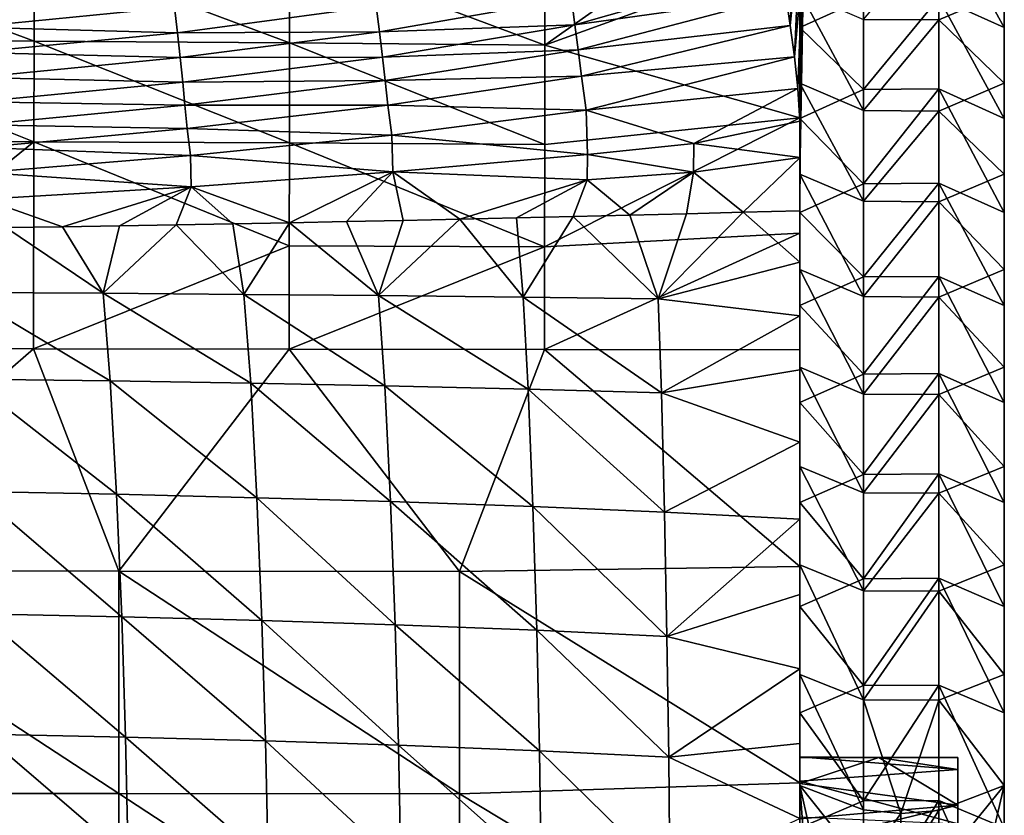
# Model space of a CAD drawing. Header units: millimetres. Extents: x 0 to 484, y -157 to 583.
# Tile 73 of 78: x 378 to 484, y 336 to 422. Entities that reach past the tile are written whole.
import ezdxf

# ---------------------------------------------------------------- set-up
doc = ezdxf.new("R2010")
doc.units = ezdxf.units.MM
doc.layers.add('Layer 01', color=7, linetype='Continuous', true_color=0x000000)

msp = doc.modelspace()

# ---------------------------------------------------------------- linework, layer by layer
at = {"layer": 'Layer 01'}
for points in [[(462.001, 449.794, 163.238), (462.001, 425.18, 143.8), (462.001, 415.345, 159.704)], [(462.001, 449.794, 163.238), (462.001, 415.345, 159.704), (462.001, 440.435, 183.641)], [(484.001, 425.18, 143.8), (484.001, 449.794, 163.238), (484.001, 415.345, 159.704)], [(484.001, 440.435, 183.641), (484.001, 415.345, 159.704), (484.001, 449.794, 163.238)], [(462.001, 415.345, 159.704), (462.001, 405.561, 175.167), (462.001, 440.435, 183.641)], [(462.001, 430.951, 203.983), (462.001, 440.435, 183.641), (462.001, 405.561, 175.167)], [(484.001, 430.951, 203.983), (484.001, 405.561, 175.167), (484.001, 440.435, 183.641)], [(484.001, 440.435, 183.641), (484.001, 405.561, 175.167), (484.001, 415.345, 159.704)], [(460.964, 421.544, 473.374), (461.636, 435.892, 458.709), (460.471, 424.808, 481.18)], [(460.964, 421.544, 473.374), (462.028, 432.117, 449.164), (461.636, 435.892, 458.709)], [(462.349, 434.667, 408.751), (462.304, 423.441, 430.662), (462.182, 418.113, 421.79)], [(462.349, 434.667, 408.751), (462.182, 418.113, 421.79), (462.182, 428.265, 399.944)], [(484.001, 421.327, 224.255), (484.001, 430.951, 203.983), (476.936, 434.156, 205.491)], [(484.001, 421.327, 224.255), (476.936, 434.156, 205.491), (476.936, 424.521, 225.786)], [(462.028, 432.117, 449.164), (460.964, 421.544, 473.374), (461.423, 418.193, 465.655)], [(462.267, 428.028, 439.809), (462.028, 432.117, 449.164), (461.423, 418.193, 465.655)], [(468.831, 422.208, 141.982), (476.936, 431.832, 125.985), (476.936, 422.159, 141.952)], [(484.001, 425.18, 143.8), (476.936, 422.159, 141.952), (476.936, 431.832, 125.985)], [(468.831, 424.47, 225.761), (462.001, 430.951, 203.983), (462.001, 421.327, 224.255)], [(462.001, 395.261, 191.023), (462.001, 430.951, 203.983), (462.001, 405.561, 175.167)], [(462.001, 421.327, 224.255), (462.001, 430.951, 203.983), (462.001, 395.261, 191.023)], [(484.001, 430.951, 203.983), (484.001, 395.261, 191.023), (484.001, 405.561, 175.167)], [(484.001, 421.327, 224.255), (484.001, 395.261, 191.023), (484.001, 430.951, 203.983)], [(352.077, 430.181, 366.462), (379.566, 419.864, 362.593), (352.063, 419.998, 361.857)], [(352.077, 430.181, 366.462), (379.581, 429.991, 367.265), (379.566, 419.864, 362.593)], [(379.581, 429.991, 367.265), (407.059, 419.679, 363.494), (379.566, 419.864, 362.593)], [(379.581, 429.991, 367.265), (407.074, 429.728, 368.25), (407.059, 419.679, 363.494)], [(407.074, 429.728, 368.25), (434.538, 419.427, 364.562), (407.059, 419.679, 363.494)], [(407.074, 429.728, 368.25), (434.547, 429.374, 369.417), (434.538, 419.427, 364.562)], [(448.272, 429.153, 370.07), (462, 429.403, 370.958), (434.538, 419.427, 364.562)], [(462, 429.403, 370.958), (462.005, 411.605, 363.281), (434.538, 419.427, 364.562)], [(434.538, 419.427, 364.562), (434.547, 429.374, 369.417), (448.272, 429.153, 370.07)], [(462, 429.403, 370.958), (462, 424.77, 381.929), (462, 386.791, 371.631)], [(462.005, 411.605, 363.281), (462, 429.403, 370.958), (462, 386.791, 371.631)], [(462, 415.501, 403.873), (462.182, 428.265, 399.944), (462.182, 418.113, 421.79)], [(462, 420.136, 392.9), (462.182, 428.265, 399.944), (462, 415.501, 403.873)], [(462, 424.77, 381.929), (462.182, 428.265, 399.944), (462, 420.136, 392.9)], [(437.406, 424.501, 495.309), (437.789, 421.622, 486.826), (459.995, 427.982, 488.998)], [(437.789, 421.622, 486.826), (460.471, 424.808, 481.18), (459.995, 427.982, 488.998)], [(462.267, 428.028, 439.809), (461.423, 418.193, 465.655), (461.787, 414.759, 458.05)], [(461.995, 411.245, 450.313), (462.267, 428.028, 439.809), (461.787, 414.759, 458.05)], [(461.995, 411.245, 450.313), (462.304, 423.441, 430.662), (462.267, 428.028, 439.809)], [(468.831, 412.39, 157.857), (462.001, 415.345, 159.704), (462.001, 425.18, 143.8)], [(468.831, 412.39, 157.857), (462.001, 425.18, 143.8), (468.831, 422.208, 141.982)], [(484.001, 415.345, 159.704), (476.936, 422.159, 141.952), (484.001, 425.18, 143.8)], [(394.687, 423.524, 514.037), (372.482, 424.134, 523.428), (372.751, 421.372, 514.499)], [(437.406, 424.501, 495.309), (416.391, 423.651, 504.622), (416.747, 420.889, 495.905)], [(437.789, 421.622, 486.826), (437.406, 424.501, 495.309), (416.747, 420.889, 495.905)], [(437.789, 421.622, 486.826), (438.121, 418.94, 479.013), (460.471, 424.808, 481.18)], [(438.121, 418.94, 479.013), (460.964, 421.544, 473.374), (460.471, 424.808, 481.18)], [(462, 386.791, 371.631), (462, 424.77, 381.929), (462, 385.569, 384.594)], [(462, 420.136, 392.9), (462, 385.569, 384.594), (462, 424.77, 381.929)], [(468.831, 414.672, 245.979), (468.831, 424.47, 225.761), (462.001, 421.327, 224.255)], [(468.831, 414.672, 245.979), (476.936, 414.723, 246.004), (476.936, 424.521, 225.786)], [(468.831, 414.672, 245.979), (476.936, 424.521, 225.786), (468.831, 424.47, 225.761)], [(484.001, 411.543, 244.445), (484.001, 421.327, 224.255), (476.936, 424.521, 225.786)], [(484.001, 411.543, 244.445), (476.936, 424.521, 225.786), (476.936, 414.723, 246.004)], [(395.004, 420.783, 505.166), (394.687, 423.524, 514.037), (372.751, 421.372, 514.499)], [(416.391, 423.651, 504.622), (394.687, 423.524, 514.037), (395.004, 420.783, 505.166)], [(416.747, 420.889, 495.905), (416.391, 423.651, 504.622), (395.004, 420.783, 505.166)], [(462.024, 407.354, 442.578), (462.304, 423.441, 430.662), (461.995, 411.245, 450.313)], [(462.024, 407.354, 442.578), (462.182, 418.113, 421.79), (462.304, 423.441, 430.662)], [(468.831, 412.39, 157.857), (468.831, 422.208, 141.982), (476.936, 422.159, 141.952)], [(468.831, 412.39, 157.857), (476.936, 422.159, 141.952), (476.936, 412.342, 157.826)], [(484.001, 415.345, 159.704), (476.936, 412.342, 157.826), (476.936, 422.159, 141.952)], [(395.004, 420.783, 505.166), (372.751, 421.372, 514.499), (373.018, 418.64, 505.642)], [(395.305, 418.093, 496.433), (395.004, 420.783, 505.166), (373.018, 418.64, 505.642)], [(416.747, 420.889, 495.905), (395.004, 420.783, 505.166), (395.305, 418.093, 496.433)], [(417.075, 418.163, 487.298), (416.747, 420.889, 495.905), (395.305, 418.093, 496.433)], [(437.789, 421.622, 486.826), (416.747, 420.889, 495.905), (417.075, 418.163, 487.298)], [(438.121, 418.94, 479.013), (437.789, 421.622, 486.826), (417.075, 418.163, 487.298)], [(438.121, 418.94, 479.013), (438.477, 416.091, 470.962), (460.964, 421.544, 473.374)], [(438.477, 416.091, 470.962), (461.423, 418.193, 465.655), (460.964, 421.544, 473.374)], [(468.831, 414.672, 245.979), (462.001, 421.327, 224.255), (462.001, 411.543, 244.445)], [(462.001, 421.327, 224.255), (462.001, 395.261, 191.023), (462.001, 384.746, 206.717)], [(462.001, 384.746, 206.717), (462.001, 411.543, 244.445), (462.001, 421.327, 224.255)], [(484.001, 421.327, 224.255), (484.001, 411.543, 244.445), (484.001, 384.746, 206.717)], [(484.001, 421.327, 224.255), (484.001, 384.746, 206.717), (484.001, 395.261, 191.023)], [(352.063, 419.998, 361.857), (379.553, 409.033, 359.813), (352.05, 409.117, 359.167)], [(352.063, 419.998, 361.857), (379.566, 419.864, 362.593), (379.553, 409.033, 359.813)], [(379.566, 419.864, 362.593), (407.048, 408.915, 360.603), (379.553, 409.033, 359.813)], [(379.566, 419.864, 362.593), (407.059, 419.679, 363.494), (407.048, 408.915, 360.603)], [(462, 385.569, 384.594), (462, 420.136, 392.9), (462, 385.036, 391.391)], [(462, 385.036, 391.391), (462, 420.136, 392.9), (462, 415.501, 403.873)], [(395.305, 418.093, 496.433), (373.018, 418.64, 505.642), (373.271, 415.973, 496.894)], [(407.059, 419.679, 363.494), (434.533, 408.753, 361.539), (407.048, 408.915, 360.603)], [(407.059, 419.679, 363.494), (434.538, 419.427, 364.562), (434.533, 408.753, 361.539)], [(438.121, 418.94, 479.013), (417.075, 418.163, 487.298), (417.354, 415.625, 479.242)], [(438.477, 416.091, 470.962), (438.121, 418.94, 479.013), (417.354, 415.625, 479.242)], [(434.533, 408.753, 361.539), (434.538, 419.427, 364.562), (462.005, 411.605, 363.281)], [(395.58, 415.439, 487.713), (395.305, 418.093, 496.433), (373.271, 415.973, 496.894)], [(417.075, 418.163, 487.298), (395.305, 418.093, 496.433), (395.58, 415.439, 487.713)], [(417.354, 415.625, 479.242), (417.075, 418.163, 487.298), (395.58, 415.439, 487.713)], [(438.477, 416.091, 470.962), (438.986, 412.422, 461.144), (461.423, 418.193, 465.655)], [(438.986, 412.422, 461.144), (461.787, 414.759, 458.05), (461.423, 418.193, 465.655)], [(462, 406.233, 425.816), (462.182, 418.113, 421.79), (462.024, 407.354, 442.578)], [(462, 410.867, 414.846), (462.182, 418.113, 421.79), (462, 406.233, 425.816)], [(462, 410.867, 414.846), (462, 415.501, 403.873), (462.182, 418.113, 421.79)], [(395.58, 415.439, 487.713), (373.271, 415.973, 496.894), (373.5, 413.338, 488.072)], [(417.354, 415.625, 479.242), (395.58, 415.439, 487.713), (395.809, 412.964, 479.435)], [(417.648, 412.988, 470.994), (417.354, 415.625, 479.242), (395.809, 412.964, 479.435)], [(438.477, 416.091, 470.962), (417.354, 415.625, 479.242), (417.648, 412.988, 470.994)], [(438.986, 412.422, 461.144), (438.477, 416.091, 470.962), (417.648, 412.988, 470.994)], [(462, 384.059, 405.027), (462, 415.501, 403.873), (462, 410.867, 414.846)], [(462, 384.059, 405.027), (462, 384.539, 398.205), (462, 415.501, 403.873)], [(462, 384.539, 398.205), (462, 385.036, 391.391), (462, 415.501, 403.873)], [(395.809, 412.964, 479.435), (395.58, 415.439, 487.713), (373.5, 413.338, 488.072)], [(450.586, 408.858, 448.584), (461.787, 414.759, 458.05), (438.986, 412.422, 461.144)], [(461.787, 414.759, 458.05), (450.586, 408.858, 448.584), (461.995, 411.245, 450.313)], [(468.831, 402.626, 173.287), (462.001, 405.561, 175.167), (462.001, 415.345, 159.704)], [(468.831, 402.626, 173.287), (462.001, 415.345, 159.704), (468.831, 412.39, 157.857)], [(468.831, 404.519, 266.437), (468.831, 414.672, 245.979), (462.001, 411.543, 244.445)], [(468.831, 404.519, 266.437), (476.936, 404.57, 266.463), (476.936, 414.723, 246.004)], [(468.831, 404.519, 266.437), (476.936, 414.723, 246.004), (468.831, 414.672, 245.979)], [(484.001, 405.561, 175.167), (476.936, 412.342, 157.826), (484.001, 415.345, 159.704)], [(484.001, 401.406, 264.872), (484.001, 411.543, 244.445), (476.936, 414.723, 246.004)], [(484.001, 401.406, 264.872), (476.936, 414.723, 246.004), (476.936, 404.57, 266.463)], [(395.809, 412.964, 479.435), (373.5, 413.338, 488.072), (373.689, 410.874, 479.597)], [(396.051, 410.451, 471.006), (395.809, 412.964, 479.435), (373.689, 410.874, 479.597)], [(417.648, 412.988, 470.994), (395.809, 412.964, 479.435), (396.051, 410.451, 471.006)], [(418.071, 409.762, 461.311), (417.648, 412.988, 470.994), (396.051, 410.451, 471.006)], [(438.986, 412.422, 461.144), (417.648, 412.988, 470.994), (418.071, 409.762, 461.311)], [(439.155, 407.678, 449.062), (438.986, 412.422, 461.144), (418.071, 409.762, 461.311)], [(438.986, 412.422, 461.144), (439.155, 407.678, 449.062), (450.586, 408.858, 448.584)], [(468.831, 402.626, 173.287), (468.831, 412.39, 157.857), (476.936, 412.342, 157.826)], [(468.831, 402.626, 173.287), (476.936, 412.342, 157.826), (476.936, 402.578, 173.256)], [(484.001, 405.561, 175.167), (476.936, 402.578, 173.256), (476.936, 412.342, 157.826)], [(462.005, 411.605, 363.281), (462.004, 399.18, 361.283), (434.522, 397.735, 360.275)], [(462.005, 411.605, 363.281), (434.522, 397.735, 360.275), (434.533, 408.753, 361.539)], [(450.586, 408.858, 448.584), (462.024, 407.354, 442.578), (461.995, 411.245, 450.313)], [(462.005, 411.605, 363.281), (462, 386.791, 371.631), (462.004, 399.18, 361.283)], [(468.831, 404.519, 266.437), (462.001, 411.543, 244.445), (462.001, 401.406, 264.872)], [(462.001, 374.072, 222.071), (462.001, 363.475, 236.656), (462.001, 411.543, 244.445)], [(462.001, 401.406, 264.872), (462.001, 411.543, 244.445), (462.001, 363.475, 236.656)], [(462.001, 384.746, 206.717), (462.001, 374.072, 222.071), (462.001, 411.543, 244.445)], [(484.001, 411.543, 244.445), (484.001, 363.475, 236.656), (484.001, 374.072, 222.071)], [(484.001, 411.543, 244.445), (484.001, 374.072, 222.071), (484.001, 384.746, 206.717)], [(484.001, 363.475, 236.656), (484.001, 411.543, 244.445), (484.001, 401.406, 264.872)], [(396.051, 410.451, 471.006), (373.689, 410.874, 479.597), (373.885, 408.421, 471.006)], [(396.399, 407.544, 461.446), (396.051, 410.451, 471.006), (373.885, 408.421, 471.006)], [(418.071, 409.762, 461.311), (396.051, 410.451, 471.006), (396.399, 407.544, 461.446)], [(462, 384.059, 405.027), (462, 410.867, 414.846), (462, 383.58, 411.84)], [(462, 410.867, 414.846), (462, 406.233, 425.816), (462, 383.58, 411.84)], [(379.553, 409.033, 359.813), (352.018, 386.77, 358.617), (352.05, 409.117, 359.167)], [(418.177, 405.801, 449.851), (418.071, 409.762, 461.311), (396.399, 407.544, 461.446)], [(439.155, 407.678, 449.062), (418.071, 409.762, 461.311), (418.177, 405.801, 449.851)], [(379.553, 409.033, 359.813), (379.518, 386.74, 359.137), (352.018, 386.77, 358.617)], [(396.399, 407.544, 461.446), (373.885, 408.421, 471.006), (374.171, 405.738, 461.553)], [(379.518, 386.74, 359.137), (379.553, 409.033, 359.813), (407.032, 397.832, 359.465)], [(407.048, 408.915, 360.603), (407.032, 397.832, 359.465), (379.553, 409.033, 359.813)], [(407.048, 408.915, 360.603), (434.522, 397.735, 360.275), (407.032, 397.832, 359.465)], [(407.048, 408.915, 360.603), (434.533, 408.753, 361.539), (434.522, 397.735, 360.275)], [(450.562, 405.775, 442.459), (450.586, 408.858, 448.584), (439.155, 407.678, 449.062)], [(450.586, 408.858, 448.584), (450.562, 405.775, 442.459), (462.024, 407.354, 442.578)], [(396.463, 404.199, 450.552), (396.399, 407.544, 461.446), (374.171, 405.738, 461.553)], [(418.177, 405.801, 449.851), (396.399, 407.544, 461.446), (396.463, 404.199, 450.552)], [(439.114, 404.938, 443.1), (439.155, 407.678, 449.062), (418.177, 405.801, 449.851)], [(450.562, 405.775, 442.459), (439.155, 407.678, 449.062), (439.114, 404.938, 443.1)], [(450.562, 405.775, 442.459), (455.904, 401.435, 437.176), (462.024, 407.354, 442.578)], [(462.024, 407.354, 442.578), (455.904, 401.435, 437.176), (462, 401.6, 436.787)], [(462, 406.233, 425.816), (462.024, 407.354, 442.578), (462, 401.6, 436.787)], [(462, 383.58, 411.84), (462, 406.233, 425.816), (462, 382.411, 425.519)], [(462, 406.233, 425.816), (462, 401.6, 436.787), (462, 396.072, 435.12)], [(462, 382.411, 425.519), (462, 406.233, 425.816), (462, 396.072, 435.12)], [(396.463, 404.199, 450.552), (374.171, 405.738, 461.553), (374.208, 402.867, 451.159)], [(418.177, 405.801, 449.851), (396.463, 404.199, 450.552), (407.074, 400.318, 439.822)], [(418.177, 405.801, 449.851), (407.074, 400.318, 439.822), (413.183, 400.439, 439.535)], [(418.177, 405.801, 449.851), (413.183, 400.439, 439.535), (419.291, 400.565, 439.236)], [(425.398, 400.697, 438.925), (439.114, 404.938, 443.1), (418.177, 405.801, 449.851)], [(418.177, 405.801, 449.851), (419.291, 400.565, 439.236), (425.398, 400.697, 438.925)], [(439.114, 404.938, 443.1), (425.398, 400.697, 438.925), (431.504, 400.834, 438.601)], [(439.114, 404.938, 443.1), (431.504, 400.834, 438.601), (437.607, 400.976, 438.264)], [(439.114, 404.938, 443.1), (437.607, 400.976, 438.264), (443.708, 401.124, 437.914)], [(450.562, 405.775, 442.459), (439.114, 404.938, 443.1), (443.708, 401.124, 437.914)], [(450.562, 405.775, 442.459), (443.708, 401.124, 437.914), (449.807, 401.277, 437.552)], [(450.562, 405.775, 442.459), (449.807, 401.277, 437.552), (455.904, 401.435, 437.176)], [(468.831, 392.352, 189.105), (462.001, 395.261, 191.023), (462.001, 405.561, 175.167)], [(468.831, 392.352, 189.105), (462.001, 405.561, 175.167), (468.831, 402.626, 173.287)], [(484.001, 395.261, 191.023), (476.936, 402.578, 173.256), (484.001, 405.561, 175.167)], [(396.463, 404.199, 450.552), (374.208, 402.867, 451.159), (382.635, 399.884, 440.849)], [(396.463, 404.199, 450.552), (382.635, 399.884, 440.849), (388.746, 399.985, 440.61)], [(394.856, 400.091, 440.359), (396.463, 404.199, 450.552), (388.746, 399.985, 440.61)], [(396.463, 404.199, 450.552), (394.856, 400.091, 440.359), (400.965, 400.202, 440.096)], [(396.463, 404.199, 450.552), (400.965, 400.202, 440.096), (407.074, 400.318, 439.822)], [(462.001, 401.406, 264.872), (468.831, 394.482, 286.113), (468.831, 404.519, 266.437)], [(468.831, 394.482, 286.113), (476.936, 394.533, 286.14), (476.936, 404.57, 266.463)], [(468.831, 394.482, 286.113), (476.936, 404.57, 266.463), (468.831, 404.519, 266.437)], [(476.936, 404.57, 266.463), (476.936, 394.533, 286.14), (484.001, 391.388, 284.511)], [(476.936, 404.57, 266.463), (484.001, 391.388, 284.511), (484.001, 401.406, 264.872)], [(374.208, 402.867, 451.159), (376.523, 399.788, 441.076), (382.635, 399.884, 440.849)], [(468.831, 392.352, 189.105), (468.831, 402.626, 173.287), (476.936, 402.578, 173.256)], [(468.831, 392.352, 189.105), (476.936, 402.578, 173.256), (476.936, 392.304, 189.074)], [(484.001, 395.261, 191.023), (476.936, 392.304, 189.074), (476.936, 402.578, 173.256)], [(416.628, 392.466, 444.284), (425.398, 400.697, 438.925), (419.291, 400.565, 439.236)], [(432.197, 392.299, 441.589), (425.398, 400.697, 438.925), (416.628, 392.466, 444.284)], [(432.197, 392.299, 441.589), (431.504, 400.834, 438.601), (425.398, 400.697, 438.925)], [(431.504, 400.834, 438.601), (432.197, 392.299, 441.589), (437.607, 400.976, 438.264)], [(432.197, 392.299, 441.589), (446.733, 392.113, 438.619), (437.607, 400.976, 438.264)], [(446.733, 392.113, 438.619), (443.708, 401.124, 437.914), (437.607, 400.976, 438.264)], [(449.807, 401.277, 437.552), (443.708, 401.124, 437.914), (446.733, 392.113, 438.619)], [(446.733, 392.113, 438.619), (455.904, 401.435, 437.176), (449.807, 401.277, 437.552)], [(462, 396.072, 435.12), (455.904, 401.435, 437.176), (446.733, 392.113, 438.619)], [(455.904, 401.435, 437.176), (462, 396.072, 435.12), (462, 401.6, 436.787)], [(462.001, 401.406, 264.872), (462.001, 391.388, 284.511), (468.831, 394.482, 286.113)], [(462.001, 363.475, 236.656), (462.001, 379.358, 283.962), (462.001, 401.406, 264.872)], [(462.001, 391.388, 284.511), (462.001, 401.406, 264.872), (462.001, 379.358, 283.962)], [(484.001, 351.661, 252.004), (484.001, 363.475, 236.656), (484.001, 401.406, 264.872)], [(484.001, 391.388, 284.511), (484.001, 351.661, 252.004), (484.001, 401.406, 264.872)], [(387.019, 392.712, 448.314), (376.523, 399.788, 441.076), (371.85, 392.809, 449.927)], [(387.019, 392.712, 448.314), (382.635, 399.884, 440.849), (376.523, 399.788, 441.076)], [(388.746, 399.985, 440.61), (382.635, 399.884, 440.849), (387.019, 392.712, 448.314)], [(394.856, 400.091, 440.359), (388.746, 399.985, 440.61), (387.019, 392.712, 448.314)], [(387.019, 392.712, 448.314), (402.151, 392.597, 446.415), (394.856, 400.091, 440.359)], [(394.856, 400.091, 440.359), (402.151, 392.597, 446.415), (400.965, 400.202, 440.096)], [(402.151, 392.597, 446.415), (407.074, 400.318, 439.822), (400.965, 400.202, 440.096)], [(416.628, 392.466, 444.284), (407.074, 400.318, 439.822), (402.151, 392.597, 446.415)], [(416.628, 392.466, 444.284), (413.183, 400.439, 439.535), (407.074, 400.318, 439.822)], [(416.628, 392.466, 444.284), (419.291, 400.565, 439.236), (413.183, 400.439, 439.535)], [(462.004, 399.18, 361.283), (462, 386.61, 361.386), (434.509, 386.66, 360.521)], [(462.004, 399.18, 361.283), (434.509, 386.66, 360.521), (434.522, 397.735, 360.275)], [(462.004, 399.18, 361.283), (462, 386.791, 371.631), (462, 386.61, 361.386)], [(379.518, 386.74, 359.137), (407.032, 397.832, 359.465), (407.015, 386.703, 359.771)], [(434.522, 397.735, 360.275), (407.015, 386.703, 359.771), (407.032, 397.832, 359.465)], [(434.522, 397.735, 360.275), (434.509, 386.66, 360.521), (407.015, 386.703, 359.771)], [(462, 396.072, 435.12), (446.733, 392.113, 438.619), (462, 390.271, 434.968)], [(462, 396.072, 435.12), (462, 381.572, 432.227), (462, 382.411, 425.519)], [(462, 396.072, 435.12), (462, 390.271, 434.968), (462, 381.572, 432.227)], [(462.001, 395.261, 191.023), (468.831, 392.352, 189.105), (468.831, 381.867, 204.754)], [(462.001, 395.261, 191.023), (468.831, 381.867, 204.754), (462.001, 384.746, 206.717)], [(468.831, 384.009, 305.987), (468.831, 394.482, 286.113), (462.001, 391.388, 284.511)], [(468.831, 384.009, 305.987), (476.936, 384.06, 306.014), (476.936, 394.533, 286.14)], [(468.831, 384.009, 305.987), (476.936, 394.533, 286.14), (468.831, 394.482, 286.113)], [(484.001, 384.746, 206.717), (476.936, 392.304, 189.074), (484.001, 395.261, 191.023)], [(484.001, 380.939, 304.339), (484.001, 391.388, 284.511), (476.936, 394.533, 286.14)], [(484.001, 380.939, 304.339), (476.936, 394.533, 286.14), (476.936, 384.06, 306.014)], [(387.766, 383.269, 455.631), (387.019, 392.712, 448.314), (371.85, 392.809, 449.927)], [(387.766, 383.269, 455.631), (371.85, 392.809, 449.927), (372.573, 383.475, 457.889)], [(402.888, 383.022, 452.929), (402.151, 392.597, 446.415), (387.019, 392.712, 448.314)], [(402.888, 383.022, 452.929), (387.019, 392.712, 448.314), (387.766, 383.269, 455.631)], [(417.315, 382.741, 449.847), (416.628, 392.466, 444.284), (402.151, 392.597, 446.415)], [(417.315, 382.741, 449.847), (402.151, 392.597, 446.415), (402.888, 383.022, 452.929)], [(432.763, 382.381, 445.884), (432.197, 392.299, 441.589), (416.628, 392.466, 444.284)], [(432.763, 382.381, 445.884), (416.628, 392.466, 444.284), (417.315, 382.741, 449.847)], [(447.102, 381.978, 441.438), (446.733, 392.113, 438.619), (432.197, 392.299, 441.589)], [(447.102, 381.978, 441.438), (432.197, 392.299, 441.589), (432.763, 382.381, 445.884)], [(468.831, 381.867, 204.754), (468.831, 392.352, 189.105), (476.936, 392.304, 189.074)], [(468.831, 381.867, 204.754), (476.936, 392.304, 189.074), (476.936, 381.819, 204.722)], [(484.001, 384.746, 206.717), (476.936, 381.819, 204.722), (476.936, 392.304, 189.074)], [(462, 390.271, 434.968), (446.733, 392.113, 438.619), (447.102, 381.978, 441.438)], [(468.831, 384.009, 305.987), (462.001, 391.388, 284.511), (462.001, 380.939, 304.339)], [(462.001, 391.388, 284.511), (462.001, 379.358, 283.962), (462.001, 380.939, 304.339)], [(484.001, 351.661, 252.004), (484.001, 391.388, 284.511), (484.001, 343.324, 283.962)], [(484.001, 391.388, 284.511), (484.001, 380.939, 304.339), (484.001, 343.324, 283.962)], [(462, 390.271, 434.968), (447.102, 381.978, 441.438), (462.001, 384.478, 435.439)], [(462, 390.271, 434.968), (462.001, 384.478, 435.439), (462, 381.572, 432.227)], [(352.021, 362.813, 360.626), (352.018, 386.77, 358.617), (379.518, 386.74, 359.137)], [(352.021, 362.813, 360.626), (379.518, 386.74, 359.137), (388.685, 362.788, 361.328)], [(388.685, 362.788, 361.328), (379.518, 386.74, 359.137), (407.015, 386.703, 359.771)], [(388.685, 362.788, 361.328), (407.015, 386.703, 359.771), (425.346, 362.736, 362.257)], [(407.015, 386.703, 359.771), (434.509, 386.66, 360.521), (425.346, 362.736, 362.257)], [(434.509, 386.66, 360.521), (462, 363.307, 363.391), (425.346, 362.736, 362.257)], [(462, 386.61, 361.386), (462, 363.307, 363.391), (434.509, 386.66, 360.521)], [(462, 339.134, 380.178), (462, 386.791, 371.631), (462, 362.565, 382.348)], [(462, 362.565, 382.348), (462, 386.791, 371.631), (462, 385.569, 384.594)], [(462, 340.006, 365.396), (462, 363.307, 363.391), (462, 386.791, 371.631)], [(462, 339.349, 373.683), (462, 340.006, 365.396), (462, 386.791, 371.631)], [(462, 363.307, 363.391), (462, 386.61, 361.386), (462, 386.791, 371.631)], [(462, 386.791, 371.631), (462, 339.134, 380.178), (462, 339.349, 373.683)], [(462, 385.569, 384.594), (462, 385.036, 391.391), (462, 362.221, 389.154)], [(462, 385.569, 384.594), (462, 362.221, 389.154), (462, 362.565, 382.348)], [(462, 385.036, 391.391), (462, 384.539, 398.205), (462, 361.879, 395.997)], [(462, 385.036, 391.391), (462, 361.879, 395.997), (462, 362.221, 389.154)], [(468.831, 371.231, 220.054), (462.001, 374.072, 222.071), (462.001, 384.746, 206.717)], [(468.831, 371.231, 220.054), (462.001, 384.746, 206.717), (468.831, 381.867, 204.754)], [(476.936, 381.819, 204.722), (484.001, 384.746, 206.717), (484.001, 374.072, 222.071)], [(447.102, 381.978, 441.438), (462.001, 376.664, 436.46), (462.001, 384.478, 435.439)], [(462, 384.539, 398.205), (462, 384.059, 405.027), (462, 361.515, 402.857)], [(462, 384.539, 398.205), (462, 361.515, 402.857), (462, 361.879, 395.997)], [(462.001, 376.664, 436.46), (462, 381.572, 432.227), (462.001, 384.478, 435.439)], [(462, 384.059, 405.027), (462, 383.58, 411.84), (462, 361.109, 409.703)], [(462, 384.059, 405.027), (462, 361.109, 409.703), (462, 361.515, 402.857)], [(468.831, 373.207, 325.677), (468.831, 384.009, 305.987), (462.001, 380.939, 304.339)], [(468.831, 373.207, 325.677), (476.936, 373.257, 325.705), (476.936, 384.06, 306.014)], [(468.831, 373.207, 325.677), (476.936, 384.06, 306.014), (468.831, 384.009, 305.987)], [(484.001, 370.168, 323.971), (484.001, 380.939, 304.339), (476.936, 384.06, 306.014)], [(484.001, 370.168, 323.971), (476.936, 384.06, 306.014), (476.936, 373.257, 325.705)], [(388.444, 371.07, 460.611), (387.766, 383.269, 455.631), (372.573, 383.475, 457.889)], [(388.444, 371.07, 460.611), (372.573, 383.475, 457.889), (373.231, 371.379, 463.064)], [(403.556, 370.7, 457.618), (402.888, 383.022, 452.929), (387.766, 383.269, 455.631)], [(403.556, 370.7, 457.618), (387.766, 383.269, 455.631), (388.444, 371.07, 460.611)], [(417.933, 370.28, 454.141), (417.315, 382.741, 449.847), (402.888, 383.022, 452.929)], [(417.933, 370.28, 454.141), (402.888, 383.022, 452.929), (403.556, 370.7, 457.618)], [(433.27, 369.742, 449.586), (432.763, 382.381, 445.884), (417.315, 382.741, 449.847)], [(433.27, 369.742, 449.586), (417.315, 382.741, 449.847), (417.933, 370.28, 454.141)], [(462, 359.847, 423.404), (462, 361.109, 409.703), (462, 383.58, 411.84)], [(462, 359.847, 423.404), (462, 383.58, 411.84), (462, 382.411, 425.519)], [(447.43, 369.141, 444.382), (447.102, 381.978, 441.438), (432.763, 382.381, 445.884)], [(447.43, 369.141, 444.382), (432.763, 382.381, 445.884), (433.27, 369.742, 449.586)], [(447.43, 369.141, 444.382), (462.001, 376.664, 436.46), (447.102, 381.978, 441.438)], [(462, 382.411, 425.519), (462, 381.572, 432.227), (462, 358.754, 430.098)], [(462, 382.411, 425.519), (462, 358.754, 430.098), (462, 359.847, 423.404)], [(462, 381.572, 432.227), (462.001, 376.664, 436.46), (462, 358.754, 430.098)], [(468.831, 371.231, 220.054), (468.831, 381.867, 204.754), (476.936, 381.819, 204.722)], [(468.831, 371.231, 220.054), (476.936, 381.819, 204.722), (476.936, 371.184, 220.021)], [(476.936, 381.819, 204.722), (484.001, 374.072, 222.071), (476.936, 371.184, 220.021)], [(468.831, 373.207, 325.677), (462.001, 380.939, 304.339), (462.001, 370.168, 323.971)], [(462.001, 361.341, 320.032), (462.001, 380.939, 304.339), (462.001, 361.341, 301.997)], [(462.001, 361.341, 301.997), (462.001, 380.939, 304.339), (462.001, 379.358, 283.962)], [(462.001, 370.168, 323.971), (462.001, 380.939, 304.339), (462.001, 361.341, 320.032)], [(484.001, 343.324, 283.962), (484.001, 380.939, 304.339), (484.001, 343.324, 301.997)], [(484.001, 370.168, 323.971), (484.001, 343.324, 301.997), (484.001, 380.939, 304.339)], [(462.001, 379.358, 283.962), (462.001, 361.341, 283.962), (462.001, 361.341, 301.997)], [(462.001, 379.358, 283.962), (462.001, 351.661, 252.004), (462.001, 361.341, 283.962)], [(462.001, 351.661, 252.004), (462.001, 379.358, 283.962), (462.001, 363.475, 236.656)], [(447.43, 369.141, 444.382), (462.001, 368.384, 437.67), (462.001, 376.664, 436.46)], [(462.001, 376.664, 436.46), (462.001, 368.384, 437.67), (462, 358.754, 430.098)], [(468.831, 360.68, 234.574), (462.001, 363.475, 236.656), (462.001, 374.072, 222.071)], [(468.831, 360.68, 234.574), (462.001, 374.072, 222.071), (468.831, 371.231, 220.054)], [(468.831, 361.975, 345.124), (468.831, 373.207, 325.677), (462.001, 370.168, 323.971)], [(468.831, 361.975, 345.124), (476.936, 362.025, 345.154), (476.936, 373.257, 325.705)], [(468.831, 361.975, 345.124), (476.936, 373.257, 325.705), (468.831, 373.207, 325.677)], [(484.001, 363.475, 236.656), (476.936, 371.184, 220.021), (484.001, 374.072, 222.071)], [(484.001, 358.981, 343.341), (484.001, 370.168, 323.971), (476.936, 373.257, 325.705)], [(484.001, 358.981, 343.341), (476.936, 373.257, 325.705), (476.936, 362.025, 345.154)], [(388.999, 357.852, 464.321), (388.444, 371.07, 460.611), (373.231, 371.379, 463.064)], [(388.999, 357.852, 464.321), (373.231, 371.379, 463.064), (373.773, 358.176, 466.858)], [(404.1, 357.461, 461.179), (403.556, 370.7, 457.618), (388.444, 371.07, 460.611)], [(404.1, 357.461, 461.179), (388.444, 371.07, 460.611), (388.999, 357.852, 464.321)], [(468.831, 360.68, 234.574), (468.831, 371.231, 220.054), (476.936, 371.184, 220.021)], [(468.831, 360.68, 234.574), (476.936, 371.184, 220.021), (476.936, 360.635, 234.54)], [(484.001, 363.475, 236.656), (476.936, 360.635, 234.54), (476.936, 371.184, 220.021)], [(418.435, 357.011, 457.481), (417.933, 370.28, 454.141), (403.556, 370.7, 457.618)], [(418.435, 357.011, 457.481), (403.556, 370.7, 457.618), (404.1, 357.461, 461.179)], [(433.678, 356.427, 452.571), (433.27, 369.742, 449.586), (417.933, 370.28, 454.141)], [(433.678, 356.427, 452.571), (417.933, 370.28, 454.141), (418.435, 357.011, 457.481)], [(468.831, 361.975, 345.124), (462.001, 370.168, 323.971), (462.001, 358.981, 343.341)], [(462.001, 370.168, 323.971), (462.001, 361.341, 320.032), (462.001, 358.981, 343.341)], [(484.001, 358.981, 343.341), (484.001, 343.324, 320.032), (484.001, 370.168, 323.971)], [(484.001, 370.168, 323.971), (484.001, 343.324, 320.032), (484.001, 343.324, 301.997)], [(447.691, 355.769, 446.893), (447.43, 369.141, 444.382), (433.27, 369.742, 449.586)], [(447.691, 355.769, 446.893), (433.27, 369.742, 449.586), (433.678, 356.427, 452.571)], [(447.691, 355.769, 446.893), (462.001, 368.384, 437.67), (447.43, 369.141, 444.382)], [(447.691, 355.769, 446.893), (462.001, 360.274, 438.792), (462.001, 368.384, 437.67)], [(462.001, 368.384, 437.67), (462, 357.449, 436.763), (462, 358.754, 430.098)], [(462.001, 360.274, 438.792), (462, 357.449, 436.763), (462.001, 368.384, 437.67)], [(352.021, 362.813, 360.626), (388.685, 362.788, 361.328), (388.688, 338.833, 363.33)], [(352.021, 362.813, 360.626), (388.688, 338.833, 363.33), (352.024, 338.839, 362.644)], [(388.685, 362.788, 361.328), (425.346, 362.736, 362.257), (425.347, 338.793, 364.264)], [(388.685, 362.788, 361.328), (425.347, 338.793, 364.264), (388.688, 338.833, 363.33)], [(425.346, 362.736, 362.257), (462, 363.307, 363.391), (462, 340.006, 365.396)], [(425.346, 362.736, 362.257), (462, 340.006, 365.396), (425.347, 338.793, 364.264)], [(462, 362.565, 382.348), (462, 362.221, 389.154), (462, 338.924, 386.966)], [(462, 362.565, 382.348), (462, 338.924, 386.966), (462, 339.134, 380.178)], [(468.831, 348.937, 249.831), (462.001, 351.661, 252.004), (462.001, 363.475, 236.656)], [(468.831, 348.937, 249.831), (462.001, 363.475, 236.656), (468.831, 360.68, 234.574)], [(484.001, 351.661, 252.004), (476.936, 360.635, 234.54), (484.001, 363.475, 236.656)], [(462, 362.221, 389.154), (462, 338.813, 390.383), (462, 338.924, 386.966)], [(462, 361.879, 395.997), (462, 338.813, 390.383), (462, 362.221, 389.154)], [(462, 361.879, 395.997), (462, 338.555, 397.238), (462, 338.692, 393.804)], [(462, 361.515, 402.857), (462, 338.555, 397.238), (462, 361.879, 395.997)], [(462, 338.813, 390.383), (462, 361.879, 395.997), (462, 338.692, 393.804)], [(462, 338.555, 397.238), (462, 361.515, 402.857), (462, 338.4, 400.67)], [(462, 361.515, 402.857), (462, 361.109, 409.703), (462, 338.013, 407.523)], [(462, 361.515, 402.857), (462, 338.013, 407.523), (462, 338.4, 400.67)], [(468.831, 350.465, 363.746), (468.831, 361.975, 345.124), (462.001, 358.981, 343.341)], [(468.831, 350.465, 363.746), (476.936, 350.513, 363.777), (476.936, 362.025, 345.154)], [(468.831, 350.465, 363.746), (476.936, 362.025, 345.154), (468.831, 361.975, 345.124)], [(484.001, 347.536, 361.858), (484.001, 358.981, 343.341), (476.936, 362.025, 345.154)], [(484.001, 347.536, 361.858), (476.936, 362.025, 345.154), (476.936, 350.513, 363.777)], [(462, 359.847, 423.404), (462, 337.465, 414.395), (462, 361.109, 409.703)], [(462, 361.109, 409.703), (462, 337.465, 414.395), (462, 338.013, 407.523)], [(462.001, 361.341, 283.962), (462.001, 343.324, 283.962), (462.001, 343.324, 301.997)], [(462.001, 361.341, 283.962), (462.001, 343.324, 301.997), (462.001, 361.341, 301.997)], [(462.001, 361.341, 320.032), (462.001, 361.341, 301.997), (462.001, 343.324, 301.997)], [(462.001, 343.324, 338.067), (462.001, 358.981, 343.341), (462.001, 361.341, 320.032)], [(462.001, 343.324, 301.997), (462.001, 343.324, 338.067), (462.001, 361.341, 320.032)], [(462.001, 339.69, 266.367), (462.001, 361.341, 283.962), (462.001, 351.661, 252.004)], [(462.001, 343.324, 283.962), (462.001, 361.341, 283.962), (462.001, 339.69, 266.367)], [(468.831, 348.937, 249.831), (468.831, 360.68, 234.574), (476.936, 360.635, 234.54)], [(468.831, 348.937, 249.831), (476.936, 360.635, 234.54), (476.936, 348.893, 249.795)], [(484.001, 351.661, 252.004), (476.936, 348.893, 249.795), (476.936, 360.635, 234.54)], [(447.691, 355.769, 446.893), (462.001, 352.284, 439.823), (462.001, 360.274, 438.792)], [(462.001, 360.274, 438.792), (462.001, 352.284, 439.823), (462, 357.449, 436.763)], [(462, 359.847, 423.404), (462, 358.754, 430.098), (462, 335.463, 427.915)], [(462, 359.847, 423.404), (462, 335.463, 427.915), (462, 336.638, 421.223)], [(462, 337.465, 414.395), (462, 359.847, 423.404), (462, 336.638, 421.223)], [(462, 358.754, 430.098), (462, 357.449, 436.763), (462, 334.102, 434.581)], [(462, 358.754, 430.098), (462, 334.102, 434.581), (462, 335.463, 427.915)], [(468.831, 350.465, 363.746), (462.001, 358.981, 343.341), (462.001, 347.536, 361.858)], [(462.001, 358.981, 343.341), (462.001, 343.324, 338.067), (462.001, 343.324, 347.084)], [(462.001, 358.981, 343.341), (462.001, 343.324, 347.084), (462.001, 347.536, 361.858)], [(484.001, 358.981, 343.341), (484.001, 347.536, 361.858), (484.001, 343.324, 320.032)], [(389.405, 344.918, 467.385), (388.999, 357.852, 464.321), (373.773, 358.176, 466.858)], [(389.405, 344.918, 467.385), (373.773, 358.176, 466.858), (374.171, 345.243, 470.018)], [(404.494, 344.519, 464.102), (404.1, 357.461, 461.179), (388.999, 357.852, 464.321)], [(404.494, 344.519, 464.102), (388.999, 357.852, 464.321), (389.405, 344.918, 467.385)], [(418.795, 344.057, 460.215), (418.435, 357.011, 457.481), (404.1, 357.461, 461.179)], [(418.795, 344.057, 460.215), (404.1, 357.461, 461.179), (404.494, 344.519, 464.102)], [(462, 357.449, 436.763), (462.001, 352.284, 439.823), (462, 334.102, 434.581)], [(433.968, 343.454, 455.027), (433.678, 356.427, 452.571), (418.435, 357.011, 457.481)], [(433.968, 343.454, 455.027), (418.435, 357.011, 457.481), (418.795, 344.057, 460.215)], [(447.874, 342.767, 448.999), (447.691, 355.769, 446.893), (433.678, 356.427, 452.571)], [(447.874, 342.767, 448.999), (433.678, 356.427, 452.571), (433.968, 343.454, 455.027)], [(447.874, 342.767, 448.999), (462.001, 352.284, 439.823), (447.691, 355.769, 446.893)], [(447.874, 342.767, 448.999), (462.001, 344.241, 440.82), (462.001, 352.284, 439.823)], [(462.001, 344.241, 440.82), (462, 334.102, 434.581), (462.001, 352.284, 439.823)], [(468.831, 337.068, 264.071), (462.001, 339.69, 266.367), (462.001, 351.661, 252.004)], [(468.831, 337.068, 264.071), (462.001, 351.661, 252.004), (468.831, 348.937, 249.831)], [(484.001, 339.69, 266.367), (476.936, 348.893, 249.795), (484.001, 351.661, 252.004)], [(484.001, 351.661, 252.004), (484.001, 343.324, 283.962), (484.001, 339.69, 266.367)], [(468.831, 338.057, 382.58), (468.831, 350.465, 363.746), (462.001, 347.536, 361.858)], [(468.831, 338.057, 382.58), (476.936, 338.105, 382.612), (476.936, 350.513, 363.777)], [(468.831, 338.057, 382.58), (476.936, 350.513, 363.777), (468.831, 350.465, 363.746)], [(484.001, 335.153, 380.655), (484.001, 347.536, 361.858), (476.936, 350.513, 363.777)], [(484.001, 335.153, 380.655), (476.936, 350.513, 363.777), (476.936, 338.105, 382.612)], [(472.878, 336.681, 263.731), (468.831, 337.068, 264.071), (468.831, 348.937, 249.831)], [(468.831, 348.937, 249.831), (476.936, 348.893, 249.795), (472.878, 336.681, 263.731)], [(476.936, 348.893, 249.795), (476.936, 337.025, 264.033), (472.878, 336.681, 263.731)], [(484.001, 339.69, 266.367), (476.936, 337.025, 264.033), (476.936, 348.893, 249.795)], [(468.831, 338.057, 382.58), (462.001, 347.536, 361.858), (462.001, 335.153, 380.655)], [(462.001, 347.536, 361.858), (462.001, 334.316, 356.102), (462.001, 335.153, 380.655)], [(462.001, 334.316, 356.102), (462.001, 347.536, 361.858), (462.001, 343.324, 347.084)], [(484.001, 307.291, 356.102), (484.001, 347.536, 361.858), (484.001, 335.153, 380.655)], [(484.001, 347.536, 361.858), (484.001, 307.291, 356.102), (484.001, 343.324, 320.032)], [(389.693, 331.896, 470.042), (389.405, 344.918, 467.385), (374.171, 345.243, 470.018)], [(389.693, 331.896, 470.042), (374.171, 345.243, 470.018), (374.457, 332.232, 472.786)], [(404.771, 331.485, 466.619), (404.494, 344.519, 464.102), (389.405, 344.918, 467.385)], [(404.771, 331.485, 466.619), (389.405, 344.918, 467.385), (389.693, 331.896, 470.042)], [(419.043, 331.007, 462.564), (418.795, 344.057, 460.215), (404.494, 344.519, 464.102)], [(419.043, 331.007, 462.564), (404.494, 344.519, 464.102), (404.771, 331.485, 466.619)], [(434.163, 330.383, 457.152), (433.968, 343.454, 455.027), (418.795, 344.057, 460.215)], [(434.163, 330.383, 457.152), (418.795, 344.057, 460.215), (419.043, 331.007, 462.564)], [(447.994, 329.672, 450.865), (447.874, 342.767, 448.999), (433.968, 343.454, 455.027)], [(447.994, 329.672, 450.865), (433.968, 343.454, 455.027), (434.163, 330.383, 457.152)], [(447.874, 342.767, 448.999), (462.001, 336.16, 441.786), (462.001, 344.241, 440.82)], [(462.001, 344.241, 440.82), (462.001, 336.16, 441.786), (462, 334.102, 434.581)], [(447.994, 329.672, 450.865), (462.001, 336.16, 441.786), (447.874, 342.767, 448.999)], [(462.001, 343.324, 338.067), (462.001, 334.316, 338.067), (462.001, 334.316, 347.084)], [(462.001, 343.324, 338.067), (462.001, 334.316, 347.084), (462.001, 343.324, 347.084)], [(462.001, 343.324, 347.084), (462.001, 334.316, 347.084), (462.001, 334.316, 356.102)], [(462.001, 334.316, 301.997), (462.001, 343.324, 301.997), (462.001, 343.324, 283.962)], [(462.001, 343.324, 283.962), (462.001, 325.308, 283.962), (462.001, 334.316, 301.997)], [(462.001, 343.324, 338.067), (462.001, 334.658, 327.88), (462.001, 334.556, 331.706)], [(462.001, 343.324, 338.067), (462.001, 339.924, 316.072), (462.001, 334.658, 327.88)], [(462.001, 339.924, 316.072), (462.001, 343.324, 338.067), (462.001, 342.702, 313.44)], [(462.001, 343.324, 338.067), (462.001, 334.556, 331.706), (462.001, 334.316, 338.067)], [(462.001, 343.324, 283.962), (462.001, 339.69, 266.367), (462.001, 325.308, 283.962)], [(462.001, 342.804, 309.614), (462.001, 342.702, 313.44), (462.001, 343.324, 301.997)], [(462.001, 334.316, 301.997), (462.001, 340.172, 306.837), (462.001, 343.324, 301.997)], [(462.001, 342.804, 309.614), (462.001, 343.324, 301.997), (462.001, 340.172, 306.837)], [(462.001, 343.324, 301.997), (462.001, 342.702, 313.44), (462.001, 343.324, 338.067)], [(470.501, 342.702, 313.44), (462.001, 342.702, 313.44), (462.001, 342.804, 309.614)], [(479.001, 341.409, 307.624), (462.001, 342.804, 309.614), (462.001, 340.172, 306.837)], [(462.001, 342.804, 309.614), (479.001, 341.409, 307.624), (470.501, 342.702, 313.44)], [(462.001, 339.924, 316.072), (470.501, 342.702, 313.44), (479.001, 337.587, 316.373)], [(462.001, 339.924, 316.072), (462.001, 342.702, 313.44), (470.501, 342.702, 313.44)], [(479.001, 341.409, 307.624), (479.001, 342.702, 313.44), (470.501, 342.702, 313.44)], [(479.001, 337.587, 316.373), (470.501, 342.702, 313.44), (479.001, 342.702, 313.44)], [(479.001, 335.567, 307.113), (479.001, 337.587, 316.373), (479.001, 342.702, 313.44)], [(479.001, 341.409, 307.624), (479.001, 335.567, 307.113), (479.001, 342.702, 313.44)], [(484.001, 343.324, 320.032), (484.001, 325.308, 320.032), (484.001, 325.308, 301.997)], [(484.001, 343.324, 320.032), (484.001, 325.308, 301.997), (484.001, 343.324, 301.997)], [(484.001, 343.324, 283.962), (484.001, 343.324, 301.997), (484.001, 325.308, 301.997)], [(484.001, 307.291, 356.102), (484.001, 325.308, 320.032), (484.001, 343.324, 320.032)], [(484.001, 327.384, 279.542), (484.001, 339.69, 266.367), (484.001, 343.324, 283.962)], [(484.001, 343.324, 283.962), (484.001, 325.308, 301.997), (484.001, 327.384, 279.542)], [(462.001, 340.172, 306.837), (479.001, 335.567, 307.113), (479.001, 341.409, 307.624)], [(462, 316.7, 367.401), (425.347, 338.793, 364.264), (462, 340.006, 365.396)], [(462, 340.006, 365.396), (462, 339.349, 373.683), (462, 316.7, 367.401)], [(462, 339.349, 373.683), (462, 339.134, 380.178), (462, 314.965, 378.025)], [(462, 339.349, 373.683), (462, 314.965, 378.025), (462, 315.143, 371.563)], [(462, 315.143, 371.563), (462, 316.7, 367.401), (462, 339.349, 373.683)], [(462.001, 336.346, 306.734), (462.001, 340.172, 306.837), (462.001, 334.316, 301.997)], [(462.001, 340.172, 306.837), (462.001, 336.346, 306.734), (479.001, 335.567, 307.113)], [(462.001, 339.924, 316.072), (462.001, 332.026, 325.103), (462.001, 334.658, 327.88)], [(462.001, 336.099, 315.97), (462.001, 332.026, 325.103), (462.001, 339.924, 316.072)], [(479.001, 337.587, 316.373), (462.001, 336.099, 315.97), (462.001, 339.924, 316.072)], [(462.001, 339.69, 266.367), (468.831, 337.068, 264.071), (468.831, 331.1, 270.687)], [(468.831, 331.1, 270.687), (465.125, 325.918, 278.065), (462.001, 339.69, 266.367)], [(462.001, 339.69, 266.367), (465.125, 325.918, 278.065), (463.479, 319.593, 285.341)], [(462.001, 339.69, 266.367), (463.479, 319.593, 285.341), (462.001, 312.756, 292.2)], [(462.001, 339.69, 266.367), (462.001, 312.756, 292.2), (462.001, 325.308, 283.962)], [(476.936, 337.025, 264.033), (484.001, 339.69, 266.367), (476.936, 331.058, 270.648)], [(476.936, 331.058, 270.648), (484.001, 339.69, 266.367), (480.774, 325.881, 278.027)], [(484.001, 327.384, 279.542), (480.774, 325.881, 278.027), (484.001, 339.69, 266.367)], [(352.024, 338.839, 362.644), (388.688, 338.833, 363.33), (388.691, 314.863, 365.341)], [(352.024, 338.839, 362.644), (388.691, 314.863, 365.341), (352.027, 314.857, 364.669)], [(388.688, 338.833, 363.33), (425.347, 338.793, 364.264), (425.349, 314.833, 366.279)], [(388.688, 338.833, 363.33), (425.349, 314.833, 366.279), (388.691, 314.863, 365.341)], [(462, 316.7, 367.401), (425.349, 314.833, 366.279), (425.347, 338.793, 364.264)], [(462, 326.911, 385.868), (462, 339.134, 380.178), (462, 338.924, 386.966)], [(462, 339.134, 380.178), (462, 314.886, 381.388), (462, 314.965, 378.025)], [(462, 314.886, 381.388), (462, 339.134, 380.178), (462, 326.911, 385.868)], [(462, 338.924, 386.966), (462, 338.813, 390.383), (462, 326.816, 389.278)], [(462, 338.924, 386.966), (462, 326.816, 389.278), (462, 326.911, 385.868)], [(462, 338.813, 390.383), (462, 326.765, 390.986), (462, 326.816, 389.278)], [(462, 338.692, 393.804), (462, 326.765, 390.986), (462, 338.813, 390.383)], [(462, 338.692, 393.804), (462, 326.648, 394.409), (462, 326.709, 392.694)], [(462, 338.555, 397.238), (462, 326.648, 394.409), (462, 338.692, 393.804)], [(462, 326.765, 390.986), (462, 338.692, 393.804), (462, 326.709, 392.694)], [(462, 326.648, 394.409), (462, 338.555, 397.238), (462, 326.582, 396.124)], [(462, 338.555, 397.238), (462, 338.4, 400.67), (462, 326.432, 399.553)], [(462, 338.555, 397.238), (462, 326.432, 399.553), (462, 326.582, 396.124)], [(462, 338.013, 407.523), (462, 326.432, 399.553), (462, 338.4, 400.67)], [(468.831, 325.126, 401.495), (476.936, 325.172, 401.529), (476.936, 338.105, 382.612)], [(468.831, 325.126, 401.495), (476.936, 338.105, 382.612), (468.831, 338.057, 382.58)], [(484.001, 322.293, 399.466), (484.001, 335.153, 380.655), (476.936, 338.105, 382.612)], [(484.001, 322.293, 399.466), (476.936, 338.105, 382.612), (476.936, 325.172, 401.529)], [(462, 338.013, 407.523), (462, 337.465, 414.395), (462, 313.33, 412.133)], [(462, 338.013, 407.523), (462, 313.33, 412.133), (462, 313.933, 405.272)], [(462, 314.158, 401.855), (462, 338.013, 407.523), (462, 313.933, 405.272)], [(462, 326.432, 399.553), (462, 338.013, 407.523), (462, 314.158, 401.855)], [(462, 337.465, 414.395), (462, 336.638, 421.223), (462, 312.474, 418.955)], [(462, 337.465, 414.395), (462, 312.474, 418.955), (462, 313.33, 412.133)], [(468.831, 325.126, 401.495), (468.831, 338.057, 382.58), (462.001, 335.153, 380.655)], [(462.001, 333.466, 313.192), (462.001, 336.099, 315.97), (479.001, 337.587, 316.373)], [(462.001, 333.466, 313.192), (479.001, 337.587, 316.373), (479.001, 333.248, 312.46)], [(468.831, 331.1, 270.687), (468.831, 337.068, 264.071), (472.878, 336.681, 263.731)], [(472.878, 330.723, 270.336), (472.878, 336.681, 263.731), (476.936, 337.025, 264.033)], [(472.878, 330.723, 270.336), (476.936, 337.025, 264.033), (476.936, 331.058, 270.648)], [(479.001, 337.587, 316.373), (479.001, 335.567, 307.113), (479.001, 333.248, 312.46)], [(462, 335.463, 427.915), (462, 312.474, 418.955), (462, 336.638, 421.223)], [(468.831, 331.1, 270.687), (472.878, 336.681, 263.731), (472.878, 330.723, 270.336)]]:
    msp.add_3dface(points, dxfattribs=at)

doc.saveas('drawing.dxf')
